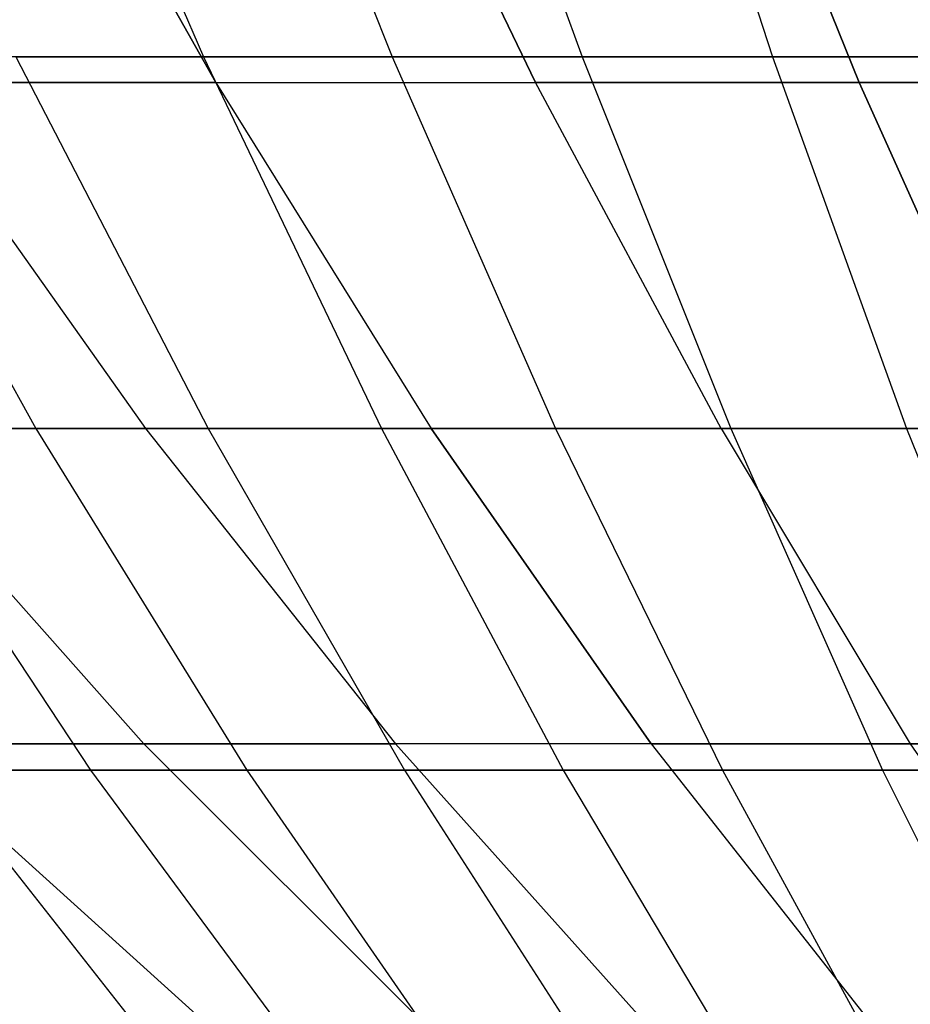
# Model space of a CAD drawing. Extents: x -125 to 125, y -143 to 0.
# Tile 54 of 241: x -7.81 to -5.02, y -138.42 to -135.34. Entities that reach past the tile are written whole.
import ezdxf

# ---------------------------------------------------------------- set-up
doc = ezdxf.new("R2010")
doc.units = 0
doc.header["$LTSCALE"] = 25.4
doc.layers.get('0').update_dxf_attribs({"linetype": 'CONTINUOUS'})

# ---------------------------------------------------------------- blocks, each defined once
blk = doc.blocks.new('NL2500026672_STL')
at = {"color": 0}
for p, q in [((-7.781, -134.1971, -30.0944), (-7.2362, -135.4539, -27.9871)), ((-7.781, -134.1971, -30.0944), (-7.2362, -135.4539, -27.9871)), ((-7.1448, -134.1971, 30.2517), (-6.6446, -135.4539, 28.1335)), ((-7.1448, -134.1971, 30.2517), (-6.6446, -135.4539, 28.1335)), ((-6.5055, -134.1971, -30.3956), (-6.0499, -135.4539, -28.2673)), ((-6.5055, -134.1971, -30.3956), (-6.0499, -135.4539, -28.2673)), ((-5.8632, -134.1971, 30.526), (-5.4526, -135.4539, 28.3886)), ((-5.8632, -134.1971, 30.526), (-5.4526, -135.4539, 28.3886)), ((-7.198, -135.5347, 22.8291), (-7.8593, -134.3573, 24.9266)), ((-7.198, -135.5347, 22.8291), (-7.8593, -134.3573, 24.9266)), ((-7.8593, -134.3573, -24.9266), (-7.198, -135.5347, -22.8291)), ((-7.8593, -134.3573, -24.9266), (-7.198, -135.5347, -22.8291)), ((-6.1953, -135.5347, 23.1213), (-6.7646, -134.3573, 25.2457)), ((-6.1953, -135.5347, 23.1213), (-6.7646, -134.3573, 25.2457)), ((-6.7646, -134.3573, -25.2457), (-6.1953, -135.5347, -23.1213)), ((-6.7646, -134.3573, -25.2457), (-6.1953, -135.5347, -23.1213)), ((-5.6569, -134.3573, 25.5167), (-5.1809, -135.5347, 23.3696)), ((-5.1809, -135.5347, -23.3696), (-5.6569, -134.3573, -25.5167)), ((-5.1809, -135.5347, -23.3696), (-5.6569, -134.3573, -25.5167)), ((-5.6569, -134.3573, 25.5167), (-5.1809, -135.5347, 23.3696)), ((-7.2362, -135.4539, -27.9871), (-8.4096, -135.4539, -27.6572)), ((-8.4096, -135.4539, -27.6572), (-7.7617, -136.6184, -25.5263)), ((-7.2362, -135.4539, -27.9871), (-8.4096, -135.4539, -27.6572)), ((-8.4096, -135.4539, -27.6572), (-7.7617, -136.6184, -25.5263)), ((-7.8247, -135.4539, 27.8283), (-6.6446, -135.4539, 28.1335)), ((-7.8247, -135.4539, 27.8283), (-6.6446, -135.4539, 28.1335)), ((-7.8247, -135.4539, 27.8283), (-7.2218, -136.6184, 25.6842)), ((-7.8247, -135.4539, 27.8283), (-7.2218, -136.6184, 25.6842)), ((-6.0499, -135.4539, -28.2673), (-7.2362, -135.4539, -27.9871)), ((-7.2362, -135.4539, -27.9871), (-6.6787, -136.6184, -25.8308)), ((-6.0499, -135.4539, -28.2673), (-7.2362, -135.4539, -27.9871)), ((-7.2362, -135.4539, -27.9871), (-6.6787, -136.6184, -25.8308)), ((-6.6446, -135.4539, 28.1335), (-5.4526, -135.4539, 28.3886)), ((-6.6446, -135.4539, 28.1335), (-5.4526, -135.4539, 28.3886)), ((-6.6446, -135.4539, 28.1335), (-6.1326, -136.6184, 25.9658)), ((-6.6446, -135.4539, 28.1335), (-6.1326, -136.6184, 25.9658)), ((-4.8529, -135.4539, -28.4972), (-6.0499, -135.4539, -28.2673)), ((-6.0499, -135.4539, -28.2673), (-5.5838, -136.6184, -26.0894)), ((-4.8529, -135.4539, -28.4972), (-6.0499, -135.4539, -28.2673)), ((-6.0499, -135.4539, -28.2673), (-5.5838, -136.6184, -26.0894)), ((-5.4526, -135.4539, 28.3886), (-4.251, -135.4539, 28.5932)), ((-5.4526, -135.4539, 28.3886), (-4.251, -135.4539, 28.5932)), ((-5.4526, -135.4539, 28.3886), (-5.0325, -136.6184, 26.2013)), ((-5.4526, -135.4539, 28.3886), (-5.0325, -136.6184, 26.2013)), ((-7.198, -135.5347, 22.8291), (-8.1869, -135.5347, 22.4934)), ((-8.1869, -135.5347, 22.4934), (-7.4184, -136.6182, 20.3818)), ((-7.198, -135.5347, 22.8291), (-8.1869, -135.5347, 22.4934)), ((-8.1869, -135.5347, 22.4934), (-7.4184, -136.6182, 20.3818)), ((-8.1869, -135.5347, -22.4934), (-7.198, -135.5347, -22.8291)), ((-8.1869, -135.5347, -22.4934), (-7.4184, -136.6182, -20.3818)), ((-8.1869, -135.5347, -22.4934), (-7.198, -135.5347, -22.8291)), ((-8.1869, -135.5347, -22.4934), (-7.4184, -136.6182, -20.3818)), ((-7.198, -135.5347, 22.8291), (-6.1953, -135.5347, 23.1213)), ((-7.198, -135.5347, 22.8291), (-6.5223, -136.6182, 20.686)), ((-7.198, -135.5347, 22.8291), (-6.5223, -136.6182, 20.686)), ((-7.198, -135.5347, 22.8291), (-6.1953, -135.5347, 23.1213)), ((-7.198, -135.5347, -22.8291), (-6.1953, -135.5347, -23.1213)), ((-7.198, -135.5347, -22.8291), (-6.5223, -136.6182, -20.686)), ((-7.198, -135.5347, -22.8291), (-6.1953, -135.5347, -23.1213)), ((-7.198, -135.5347, -22.8291), (-6.5223, -136.6182, -20.686)), ((-5.6138, -136.6182, 20.9508), (-6.1953, -135.5347, 23.1213)), ((-6.1953, -135.5347, 23.1213), (-5.1809, -135.5347, 23.3696)), ((-6.1953, -135.5347, 23.1213), (-5.1809, -135.5347, 23.3696)), ((-5.6138, -136.6182, 20.9508), (-6.1953, -135.5347, 23.1213)), ((-5.1809, -135.5347, -23.3696), (-6.1953, -135.5347, -23.1213)), ((-5.6138, -136.6182, -20.9508), (-6.1953, -135.5347, -23.1213)), ((-5.1809, -135.5347, -23.3696), (-6.1953, -135.5347, -23.1213)), ((-5.6138, -136.6182, -20.9508), (-6.1953, -135.5347, -23.1213)), ((-4.6945, -136.6182, 21.1757), (-5.1809, -135.5347, 23.3696)), ((-4.1566, -135.5347, 23.5733), (-5.1809, -135.5347, 23.3696)), ((-4.6945, -136.6182, 21.1757), (-5.1809, -135.5347, 23.3696)), ((-5.1809, -135.5347, -23.3696), (-4.1566, -135.5347, -23.5733)), ((-5.1809, -135.5347, -23.3696), (-4.6945, -136.6182, -21.1757)), ((-5.1809, -135.5347, -23.3696), (-4.1566, -135.5347, -23.5733)), ((-5.1809, -135.5347, -23.3696), (-4.6945, -136.6182, -21.1757)), ((-4.1566, -135.5347, 23.5733), (-5.1809, -135.5347, 23.3696)), ((-7.7617, -136.6184, -25.5263), (-8.8309, -136.6184, -25.1764)), ((-7.7617, -136.6184, -25.5263), (-8.8309, -136.6184, -25.1764)), ((-8.3004, -136.6182, 20.0388), (-7.4237, -137.6057, 17.9223)), ((-7.4184, -136.6182, 20.3818), (-8.3004, -136.6182, 20.0388)), ((-8.3004, -136.6182, -20.0388), (-7.4184, -136.6182, -20.3818)), ((-8.3004, -136.6182, -20.0388), (-7.4184, -136.6182, -20.3818)), ((-8.3004, -136.6182, -20.0388), (-7.4237, -137.6057, -17.9223)), ((-8.3004, -136.6182, 20.0388), (-7.4237, -137.6057, 17.9223)), ((-7.4184, -136.6182, 20.3818), (-8.3004, -136.6182, 20.0388)), ((-8.3004, -136.6182, -20.0388), (-7.4237, -137.6057, -17.9223)), ((-8.2981, -136.6184, 25.357), (-7.2218, -136.6184, 25.6842)), ((-8.2981, -136.6184, 25.357), (-7.2218, -136.6184, 25.6842)), ((-8.2981, -136.6184, 25.357), (-7.5908, -137.6886, 23.1957)), ((-8.2981, -136.6184, 25.357), (-7.5908, -137.6886, 23.1957)), ((-6.6787, -136.6184, -25.8308), (-7.7617, -136.6184, -25.5263)), ((-7.7617, -136.6184, -25.5263), (-7.1001, -137.6886, -23.3506)), ((-6.6787, -136.6184, -25.8308), (-7.7617, -136.6184, -25.5263)), ((-7.7617, -136.6184, -25.5263), (-7.1001, -137.6886, -23.3506)), ((-6.5223, -136.6182, 20.686), (-7.4184, -136.6182, 20.3818)), ((-7.4184, -136.6182, 20.3818), (-6.6349, -137.6057, 18.2291)), ((-6.5223, -136.6182, 20.686), (-7.4184, -136.6182, 20.3818)), ((-7.4184, -136.6182, -20.3818), (-6.5223, -136.6182, -20.686)), ((-7.4184, -136.6182, -20.3818), (-6.6349, -137.6057, -18.2291)), ((-7.4184, -136.6182, -20.3818), (-6.5223, -136.6182, -20.686)), ((-7.4184, -136.6182, -20.3818), (-6.6349, -137.6057, -18.2291)), ((-7.4184, -136.6182, 20.3818), (-6.6349, -137.6057, 18.2291)), ((-7.2218, -136.6184, 25.6842), (-6.1326, -136.6184, 25.9658)), ((-7.2218, -136.6184, 25.6842), (-6.1326, -136.6184, 25.9658)), ((-7.2218, -136.6184, 25.6842), (-6.6062, -137.6886, 23.4951)), ((-7.2218, -136.6184, 25.6842), (-6.6062, -137.6886, 23.4951)), ((-5.5838, -136.6184, -26.0894), (-6.6787, -136.6184, -25.8308)), ((-6.6787, -136.6184, -25.8308), (-6.1094, -137.6886, -23.6291)), ((-5.5838, -136.6184, -26.0894), (-6.6787, -136.6184, -25.8308)), ((-6.6787, -136.6184, -25.8308), (-6.1094, -137.6886, -23.6291)), ((-5.6138, -136.6182, 20.9508), (-6.5223, -136.6182, 20.686)), ((-6.5223, -136.6182, 20.686), (-5.8334, -137.6057, 18.5012)), ((-5.6138, -136.6182, 20.9508), (-6.5223, -136.6182, 20.686)), ((-6.5223, -136.6182, 20.686), (-5.8334, -137.6057, 18.5012)), ((-5.6138, -136.6182, -20.9508), (-6.5223, -136.6182, -20.686)), ((-5.8334, -137.6057, -18.5012), (-6.5223, -136.6182, -20.686)), ((-5.6138, -136.6182, -20.9508), (-6.5223, -136.6182, -20.686)), ((-5.8334, -137.6057, -18.5012), (-6.5223, -136.6182, -20.686)), ((-6.1326, -136.6184, 25.9658), (-5.0325, -136.6184, 26.2013)), ((-6.1326, -136.6184, 25.9658), (-5.0325, -136.6184, 26.2013)), ((-6.1326, -136.6184, 25.9658), (-5.6099, -137.6886, 23.7527)), ((-6.1326, -136.6184, 25.9658), (-5.6099, -137.6886, 23.7527)), ((-5.6138, -136.6182, 20.9508), (-4.6945, -136.6182, 21.1757)), ((-5.6138, -136.6182, 20.9508), (-5.0208, -137.6057, 18.738)), ((-5.6138, -136.6182, 20.9508), (-5.0208, -137.6057, 18.738)), ((-5.6138, -136.6182, 20.9508), (-4.6945, -136.6182, 21.1757)), ((-5.6138, -136.6182, -20.9508), (-4.6945, -136.6182, -21.1757)), ((-5.6138, -136.6182, -20.9508), (-5.0208, -137.6057, -18.738)), ((-5.6138, -136.6182, -20.9508), (-4.6945, -136.6182, -21.1757)), ((-5.6138, -136.6182, -20.9508), (-5.0208, -137.6057, -18.738)), ((-4.479, -136.6184, -26.3016), (-5.5838, -136.6184, -26.0894)), ((-5.5838, -136.6184, -26.0894), (-5.1079, -137.6886, -23.8657)), ((-4.479, -136.6184, -26.3016), (-5.5838, -136.6184, -26.0894)), ((-5.5838, -136.6184, -26.0894), (-5.1079, -137.6886, -23.8657)), ((-5.0325, -136.6184, 26.2013), (-3.9235, -136.6184, 26.3902)), ((-5.0325, -136.6184, 26.2013), (-3.9235, -136.6184, 26.3902)), ((-5.0325, -136.6184, 26.2013), (-4.6036, -137.6886, 23.968)), ((-5.0325, -136.6184, 26.2013), (-4.6036, -137.6886, 23.968)), ((-7.4237, -137.6057, 17.9223), (-8.1984, -137.6057, 17.5815)), ((-7.2134, -138.4955, 15.4693), (-8.1984, -137.6057, 17.5815)), ((-7.4237, -137.6057, 17.9223), (-8.1984, -137.6057, 17.5815)), ((-7.2134, -138.4955, 15.4693), (-8.1984, -137.6057, 17.5815)), ((-7.2134, -138.4955, -15.4693), (-8.1984, -137.6057, -17.5815)), ((-8.1984, -137.6057, -17.5815), (-7.4237, -137.6057, -17.9223)), ((-7.2134, -138.4955, -15.4693), (-8.1984, -137.6057, -17.5815)), ((-8.1984, -137.6057, -17.5815), (-7.4237, -137.6057, -17.9223)), ((-6.5318, -138.4955, 15.7692), (-7.4237, -137.6057, 17.9223)), ((-6.6349, -137.6057, 18.2291), (-7.4237, -137.6057, 17.9223)), ((-6.5318, -138.4955, 15.7692), (-7.4237, -137.6057, 17.9223)), ((-7.4237, -137.6057, -17.9223), (-6.6349, -137.6057, -18.2291)), ((-7.4237, -137.6057, -17.9223), (-6.5318, -138.4955, -15.7692)), ((-7.4237, -137.6057, -17.9223), (-6.6349, -137.6057, -18.2291)), ((-6.6349, -137.6057, 18.2291), (-7.4237, -137.6057, 17.9223)), ((-7.4237, -137.6057, -17.9223), (-6.5318, -138.4955, -15.7692)), ((-6.6349, -137.6057, 18.2291), (-5.8378, -138.4955, 16.0391)), ((-5.8334, -137.6057, 18.5012), (-6.6349, -137.6057, 18.2291)), ((-5.8334, -137.6057, -18.5012), (-6.6349, -137.6057, -18.2291)), ((-5.8378, -138.4955, -16.0391), (-6.6349, -137.6057, -18.2291)), ((-5.8334, -137.6057, -18.5012), (-6.6349, -137.6057, -18.2291)), ((-5.8378, -138.4955, -16.0391), (-6.6349, -137.6057, -18.2291)), ((-6.6349, -137.6057, 18.2291), (-5.8378, -138.4955, 16.0391)), ((-5.8334, -137.6057, 18.5012), (-6.6349, -137.6057, 18.2291)), ((-5.0208, -137.6057, 18.738), (-5.8334, -137.6057, 18.5012)), ((-5.8334, -137.6057, 18.5012), (-5.1326, -138.4955, 16.2785)), ((-5.0208, -137.6057, 18.738), (-5.8334, -137.6057, 18.5012)), ((-5.8334, -137.6057, -18.5012), (-5.0208, -137.6057, -18.738)), ((-5.8334, -137.6057, -18.5012), (-5.1326, -138.4955, -16.2785)), ((-5.8334, -137.6057, -18.5012), (-5.0208, -137.6057, -18.738)), ((-5.8334, -137.6057, -18.5012), (-5.1326, -138.4955, -16.2785)), ((-5.8334, -137.6057, 18.5012), (-5.1326, -138.4955, 16.2785)), ((-4.1987, -137.6057, 18.9392), (-5.0208, -137.6057, 18.738)), ((-5.0208, -137.6057, 18.738), (-4.4176, -138.4955, 16.4868)), ((-4.1987, -137.6057, 18.9392), (-5.0208, -137.6057, 18.738)), ((-5.0208, -137.6057, 18.738), (-4.4176, -138.4955, 16.4868)), ((-5.0208, -137.6057, -18.738), (-4.1987, -137.6057, -18.9392)), ((-5.0208, -137.6057, -18.738), (-4.4176, -138.4955, -16.4868)), ((-5.0208, -137.6057, -18.738), (-4.4176, -138.4955, -16.4868)), ((-5.0208, -137.6057, -18.738), (-4.1987, -137.6057, -18.9392)), ((-8.5619, -137.6886, 22.855), (-7.5908, -137.6886, 23.1957)), ((-8.5619, -137.6886, 22.855), (-7.5908, -137.6886, 23.1957)), ((-7.1001, -137.6886, -23.3506), (-8.0782, -137.6886, -23.0305)), ((-8.0782, -137.6886, -23.0305), (-7.3113, -138.6626, -20.8442)), ((-7.1001, -137.6886, -23.3506), (-8.0782, -137.6886, -23.0305)), ((-8.0782, -137.6886, -23.0305), (-7.3113, -138.6626, -20.8442)), ((-7.5908, -137.6886, 23.1957), (-6.6062, -137.6886, 23.4951)), ((-7.5908, -137.6886, 23.1957), (-6.6062, -137.6886, 23.4951)), ((-7.5908, -137.6886, 23.1957), (-6.8702, -138.6626, 20.9937)), ((-7.5908, -137.6886, 23.1957), (-6.8702, -138.6626, 20.9937)), ((-6.1094, -137.6886, -23.6291), (-7.1001, -137.6886, -23.3506)), ((-7.1001, -137.6886, -23.3506), (-6.4261, -138.6626, -21.1339)), ((-6.1094, -137.6886, -23.6291), (-7.1001, -137.6886, -23.3506)), ((-7.1001, -137.6886, -23.3506), (-6.4261, -138.6626, -21.1339)), ((-6.6062, -137.6886, 23.4951), (-5.6099, -137.6886, 23.7527)), ((-6.6062, -137.6886, 23.4951), (-5.6099, -137.6886, 23.7527)), ((-6.6062, -137.6886, 23.4951), (-5.9791, -138.6626, 21.2647)), ((-6.6062, -137.6886, 23.4951), (-5.9791, -138.6626, 21.2647)), ((-5.1079, -137.6886, -23.8657), (-6.1094, -137.6886, -23.6291)), ((-6.1094, -137.6886, -23.6291), (-5.5295, -138.6626, -21.386)), ((-5.1079, -137.6886, -23.8657), (-6.1094, -137.6886, -23.6291)), ((-6.1094, -137.6886, -23.6291), (-5.5295, -138.6626, -21.386)), ((-5.6099, -137.6886, 23.7527), (-4.6036, -137.6886, 23.968)), ((-5.6099, -137.6886, 23.7527), (-4.6036, -137.6886, 23.968)), ((-5.6099, -137.6886, 23.7527), (-5.0773, -138.6626, 21.4978)), ((-5.6099, -137.6886, 23.7527), (-5.0773, -138.6626, 21.4978)), ((-4.0972, -137.6886, -24.0598), (-5.1079, -137.6886, -23.8657)), ((-5.1079, -137.6886, -23.8657), (-4.623, -138.6626, -21.6001)), ((-4.0972, -137.6886, -24.0598), (-5.1079, -137.6886, -23.8657)), ((-5.1079, -137.6886, -23.8657), (-4.623, -138.6626, -21.6001))]:
    blk.add_line(p, q, dxfattribs=at)

msp = doc.modelspace()

# ---------------------------------------------------------------- block references
at = {"color": 253}
msp.add_blockref('NL2500026672_STL', (0, 0), dxfattribs=at)

doc.saveas('drawing.dxf')
